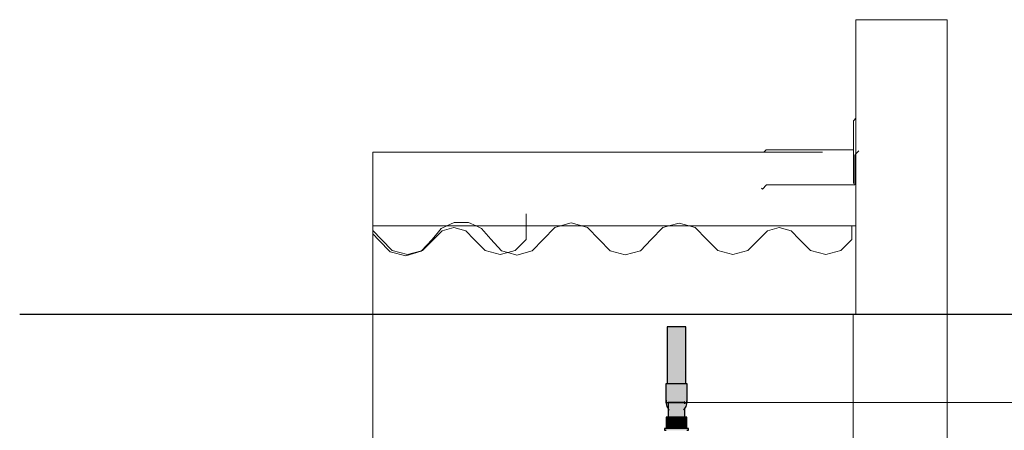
# Model space of a CAD drawing. Header units: millimetres. Extents: x -16331 to -10174, y -4135 to -3584.
# Tile 116 of 256: x -10354.18 to -10347.49, y -4008.98 to -4006.19. Entities that reach past the tile are written whole.
import ezdxf

# ---------------------------------------------------------------- set-up
doc = ezdxf.new("R2010")
doc.units = ezdxf.units.MM
for name, color, linetype in [('AF-Colunas', 4, 'Continuous'), ('AF-Condutos', 4, 'Continuous'), ('DI-Eixos', 7, 'Continuous')]:
    doc.layers.add(name, color=color, linetype=linetype)
for name, color, linetype, lineweight in [('AF-Indicação coluna', 5, 'Continuous', 13), ('DI-Elementos externos em vista', 9, 'Continuous', 5), ('IFC-IfcBuildingElementProxy-Contorno', 250, 'Continuous', 5), ('IFC-IfcRoof-Contorno', 250, 'Continuous', 5), ('IFC-IfcWall-Contorno', 250, 'Continuous', 5), ('IFC-IfcWallStandardCase-Contorno', 250, 'Continuous', 5)]:
    doc.layers.add(name, color=color, linetype=linetype, lineweight=lineweight)

msp = doc.modelspace()

# ---------------------------------------------------------------- hatches: boundary and pattern name
at = {"layer": 'AF-Colunas', "linetype": 'Continuous'}
for points in [[(-10349.7898, -4008.7898), (-10349.7898, -4008.7917), (-10349.7897, -4008.7889), (-10349.7898, -4008.7917), (-10349.7819, -4008.7917), (-10349.7806, -4008.7917), (-10349.7814, -4008.7478), (-10349.7819, -4008.75), (-10349.7896, -4008.7887), (-10349.7819, -4008.75), (-10349.7814, -4008.7478), (-10349.7819, -4008.6816), (-10349.7814, -4008.7478), (-10349.7806, -4008.7917), (-10349.7806, -4008.7435), (-10349.7806, -4008.6637), (-10349.7819, -4008.6637), (-10349.7898, -4008.6637)], [(-10349.7606, -4008.6637), (-10349.7806, -4008.6637), (-10349.7806, -4008.7917)], [(-10349.7806, -4008.7917), (-10349.7759, -4008.7917), (-10349.768, -4008.7917), (-10349.7606, -4008.7917), (-10349.7332, -4008.7917), (-10349.7033, -4008.7917), (-10349.6759, -4008.7917), (-10349.6559, -4008.6637), (-10349.6759, -4008.6637), (-10349.7033, -4008.6637), (-10349.7332, -4008.6637), (-10349.7606, -4008.6637), (-10349.768, -4008.7111), (-10349.7759, -4008.7619)], [(-10349.6466, -4008.6637), (-10349.6533, -4008.7563), (-10349.6546, -4008.7738), (-10349.6466, -4008.6637), (-10349.6546, -4008.6637), (-10349.6559, -4008.6637), (-10349.6606, -4008.6936), (-10349.6606, -4008.7111), (-10349.6606, -4008.6936), (-10349.6685, -4008.7444), (-10349.6759, -4008.7917), (-10349.6685, -4008.7917), (-10349.6606, -4008.7917), (-10349.6559, -4008.7917), (-10349.6546, -4008.7917), (-10349.6526, -4008.7599), (-10349.6546, -4008.7917), (-10349.6466, -4008.7917), (-10349.6466, -4008.7898)], [(-10349.6517, -4008.8156), (-10349.6606, -4008.8271), (-10349.6606, -4008.8308), (-10349.6606, -4008.8271), (-10349.6673, -4008.8358), (-10349.6673, -4008.8424), (-10349.6606, -4008.8323), (-10349.6517, -4008.8191), (-10349.6462, -4008.7917), (-10349.6517, -4008.7975), (-10349.6606, -4008.8002), (-10349.6606, -4008.8112), (-10349.6606, -4008.8002), (-10349.6673, -4008.8023), (-10349.6673, -4008.7917), (-10349.6673, -4008.7812), (-10349.6679, -4008.7917), (-10349.6673, -4008.7812), (-10349.6685, -4008.7824), (-10349.6685, -4008.7917), (-10349.6685, -4008.8025), (-10349.6685, -4008.8038), (-10349.6685, -4008.8025), (-10349.6685, -4008.7917), (-10349.6685, -4008.7824), (-10349.6775, -4008.7917), (-10349.6907, -4008.8056), (-10349.6907, -4008.7917), (-10349.6907, -4008.7779), (-10349.7039, -4008.7917), (-10349.6907, -4008.7779), (-10349.6907, -4008.7917), (-10349.6907, -4008.8056), (-10349.6775, -4008.7917), (-10349.6673, -4008.7812), (-10349.6546, -4008.7851), (-10349.6546, -4008.7766), (-10349.6546, -4008.773), (-10349.6673, -4008.7618), (-10349.6907, -4008.7526), (-10349.7182, -4008.7768), (-10349.7182, -4008.7917), (-10349.7182, -4008.8067), (-10349.7182, -4008.7917), (-10349.7326, -4008.7917), (-10349.7182, -4008.7768), (-10349.7182, -4008.7494), (-10349.7458, -4008.7526), (-10349.7692, -4008.7618), (-10349.7819, -4008.7851), (-10349.7793, -4008.7917), (-10349.7692, -4008.7812), (-10349.7458, -4008.7779), (-10349.7458, -4008.7917), (-10349.7458, -4008.8056), (-10349.7458, -4008.7917), (-10349.7458, -4008.7779), (-10349.7583, -4008.7917), (-10349.7458, -4008.7779), (-10349.759, -4008.7917), (-10349.7458, -4008.7779), (-10349.768, -4008.781), (-10349.768, -4008.7917), (-10349.768, -4008.8011), (-10349.768, -4008.8025), (-10349.768, -4008.8209), (-10349.768, -4008.8025), (-10349.768, -4008.8011), (-10349.768, -4008.7917), (-10349.768, -4008.781), (-10349.7686, -4008.7917), (-10349.768, -4008.781), (-10349.7692, -4008.7812), (-10349.7692, -4008.7917), (-10349.7692, -4008.8023), (-10349.7759, -4008.8002), (-10349.7759, -4008.8048), (-10349.7759, -4008.8002), (-10349.7692, -4008.8023), (-10349.7692, -4008.7917), (-10349.7692, -4008.7812), (-10349.7759, -4008.7882), (-10349.7729, -4008.7917), (-10349.7759, -4008.7917), (-10349.7793, -4008.7917), (-10349.7848, -4008.7975), (-10349.7848, -4008.8079), (-10349.7759, -4008.8157), (-10349.7692, -4008.8217), (-10349.768, -4008.8221), (-10349.7458, -4008.8308), (-10349.7182, -4008.8341), (-10349.6907, -4008.8308), (-10349.6685, -4008.8221), (-10349.6673, -4008.8217), (-10349.6606, -4008.8157), (-10349.6517, -4008.8079), (-10349.6606, -4008.8157), (-10349.6606, -4008.8237), (-10349.6606, -4008.8157), (-10349.6673, -4008.8217), (-10349.6685, -4008.8221), (-10349.6685, -4008.8231), (-10349.6685, -4008.8221), (-10349.6907, -4008.8308), (-10349.7182, -4008.8341), (-10349.7458, -4008.8308), (-10349.768, -4008.8221), (-10349.7692, -4008.8217), (-10349.7759, -4008.8157), (-10349.7759, -4008.819), (-10349.7759, -4008.8157), (-10349.7848, -4008.8079), (-10349.7848, -4008.8156), (-10349.7759, -4008.8271), (-10349.7692, -4008.8358), (-10349.768, -4008.8356), (-10349.7692, -4008.8358), (-10349.7759, -4008.8271), (-10349.7759, -4008.8286), (-10349.7759, -4008.8271), (-10349.7848, -4008.8156), (-10349.7848, -4008.8079), (-10349.7848, -4008.7975), (-10349.7902, -4008.7917), (-10349.7848, -4008.8191), (-10349.7759, -4008.8323), (-10349.7692, -4008.8424), (-10349.768, -4008.8365), (-10349.7458, -4008.8494), (-10349.7182, -4008.8541), (-10349.6907, -4008.8494), (-10349.6685, -4008.8365), (-10349.6685, -4008.837), (-10349.6685, -4008.8432), (-10349.6673, -4008.8358), (-10349.6606, -4008.8271)], [(-10349.7902, -4008.7917), (-10349.7898, -4008.7922), (-10349.7898, -4008.7913), (-10349.7898, -4008.7906), (-10349.7898, -4008.79), (-10349.7898, -4008.7898)], [(-10349.7895, -4008.7917), (-10349.7898, -4008.7922), (-10349.7848, -4008.7975), (-10349.7848, -4008.7917), (-10349.7848, -4008.786), (-10349.7848, -4008.7917), (-10349.7848, -4008.7975), (-10349.7834, -4008.7917), (-10349.7848, -4008.7975), (-10349.7819, -4008.7945), (-10349.7793, -4008.7917), (-10349.7819, -4008.7917), (-10349.7819, -4008.7851), (-10349.7819, -4008.7816), (-10349.7819, -4008.773), (-10349.7848, -4008.7756), (-10349.7898, -4008.7913)], [(-10349.7898, -4008.7922), (-10349.7895, -4008.7917), (-10349.7898, -4008.7917)], [(-10349.7759, -4008.8323), (-10349.7759, -4008.8917), (-10349.7734, -4008.8917), (-10349.768, -4008.8917), (-10349.7613, -4008.8917), (-10349.7418, -4008.8917), (-10349.7182, -4008.8917), (-10349.6946, -4008.8917), (-10349.6946, -4008.7917), (-10349.7182, -4008.7917), (-10349.7418, -4008.7917), (-10349.7613, -4008.7917), (-10349.768, -4008.8467), (-10349.7677, -4008.8445), (-10349.768, -4008.8441), (-10349.7706, -4008.8402), (-10349.7734, -4008.8361), (-10349.7745, -4008.8345), (-10349.7734, -4008.8361), (-10349.7706, -4008.8402), (-10349.768, -4008.8441), (-10349.7677, -4008.8445), (-10349.7613, -4008.7917), (-10349.768, -4008.7917), (-10349.7734, -4008.7917), (-10349.7759, -4008.7917)], [(-10349.6606, -4008.8323), (-10349.6616, -4008.8339), (-10349.6631, -4008.7917), (-10349.6685, -4008.7917), (-10349.6751, -4008.7917), (-10349.6877, -4008.8559), (-10349.6751, -4008.8476), (-10349.6721, -4008.8455), (-10349.6751, -4008.8476), (-10349.6877, -4008.8559), (-10349.6751, -4008.7917), (-10349.6946, -4008.7917), (-10349.6946, -4008.8605), (-10349.6946, -4008.8917), (-10349.6751, -4008.8917), (-10349.6693, -4008.8437), (-10349.6696, -4008.8458), (-10349.6685, -4008.8441), (-10349.6685, -4008.8432), (-10349.6685, -4008.8368), (-10349.6685, -4008.8432), (-10349.6685, -4008.8441), (-10349.6673, -4008.8424), (-10349.6685, -4008.8441), (-10349.6696, -4008.8458), (-10349.6751, -4008.8917), (-10349.6685, -4008.8917), (-10349.6631, -4008.8917), (-10349.6658, -4008.8413), (-10349.6657, -4008.84), (-10349.6658, -4008.8413), (-10349.6656, -4008.8413), (-10349.6658, -4008.8413), (-10349.6631, -4008.8917), (-10349.6631, -4008.8396), (-10349.6631, -4008.8361), (-10349.6631, -4008.8917), (-10349.6606, -4008.8917)], [(-10349.6462, -4008.7917), (-10349.6466, -4008.79), (-10349.6466, -4008.7906), (-10349.6517, -4008.7756), (-10349.6546, -4008.7851), (-10349.6546, -4008.789), (-10349.6546, -4008.7906), (-10349.6546, -4008.7917), (-10349.6553, -4008.7917), (-10349.6572, -4008.7917), (-10349.6606, -4008.7917), (-10349.6606, -4008.7833), (-10349.6673, -4008.7812), (-10349.6673, -4008.7917), (-10349.6636, -4008.7917), (-10349.6673, -4008.7917), (-10349.6673, -4008.8023), (-10349.6606, -4008.7953), (-10349.6673, -4008.8023), (-10349.6606, -4008.8002), (-10349.6546, -4008.7984), (-10349.6546, -4008.7929), (-10349.6546, -4008.7984), (-10349.6517, -4008.7975), (-10349.6517, -4008.7917), (-10349.6517, -4008.786), (-10349.6517, -4008.7917), (-10349.6517, -4008.7975), (-10349.6466, -4008.7922), (-10349.6466, -4008.7917), (-10349.647, -4008.7917), (-10349.6466, -4008.7913), (-10349.6466, -4008.7922)], [(-10349.6462, -4008.7917), (-10349.6466, -4008.7898), (-10349.6466, -4008.79)], [(-10349.7879, -4008.9677), (-10349.7871, -4008.9677), (-10349.7848, -4008.9677), (-10349.7813, -4008.9677), (-10349.7703, -4008.9677), (-10349.7703, -4008.8917), (-10349.7848, -4008.8917), (-10349.7879, -4008.8917)], [(-10349.7703, -4008.9677), (-10349.7697, -4008.9677), (-10349.768, -4008.9677), (-10349.7646, -4008.9677), (-10349.7467, -4008.8917), (-10349.768, -4008.8917), (-10349.7703, -4008.8917)], [(-10349.7467, -4008.8917), (-10349.7646, -4008.9677), (-10349.7629, -4008.9677)], [(-10349.7467, -4008.8917), (-10349.7629, -4008.9677), (-10349.7467, -4008.9677), (-10349.7399, -4008.9677), (-10349.7182, -4008.9677), (-10349.7153, -4008.9677), (-10349.7182, -4008.8917)], [(-10349.6847, -4008.9677), (-10349.6685, -4008.8917), (-10349.6898, -4008.8917), (-10349.7182, -4008.8917), (-10349.7153, -4008.9677), (-10349.7114, -4008.9677), (-10349.6898, -4008.9677)], [(-10349.668, -4008.9677), (-10349.6662, -4008.8917), (-10349.6685, -4008.8917), (-10349.6847, -4008.9677), (-10349.6841, -4008.9677), (-10349.6685, -4008.9677), (-10349.6683, -4008.9677), (-10349.6685, -4008.9015), (-10349.6683, -4008.9677)], [(-10349.6627, -4008.9677), (-10349.6517, -4008.8917), (-10349.6662, -4008.8917), (-10349.668, -4008.9677), (-10349.6662, -4008.9677), (-10349.6647, -4008.9677)], [(-10349.6486, -4008.8917), (-10349.6517, -4008.8917), (-10349.6627, -4008.9677), (-10349.6517, -4008.9677), (-10349.6514, -4008.9677), (-10349.6509, -4008.9677), (-10349.6486, -4008.9677)], [(-10349.6403, -4008.9797), (-10349.6367, -4008.9797), (-10349.6367, -4008.9677), (-10349.6403, -4008.9677), (-10349.6486, -4008.9677), (-10349.6486, -4008.9736), (-10349.6486, -4008.9677), (-10349.6573, -4008.9677), (-10349.6685, -4008.9677), (-10349.6685, -4008.9726), (-10349.6685, -4008.9677), (-10349.6849, -4008.9677), (-10349.7182, -4008.9677), (-10349.7516, -4008.9677), (-10349.768, -4008.9677), (-10349.768, -4008.9749), (-10349.768, -4008.9677), (-10349.7792, -4008.9677), (-10349.7879, -4008.9677), (-10349.7879, -4008.9739), (-10349.7879, -4008.9677), (-10349.7962, -4008.9677), (-10349.7998, -4008.9677), (-10349.7998, -4008.9797), (-10349.7962, -4008.9797), (-10349.7879, -4008.9797), (-10349.7792, -4008.9797), (-10349.768, -4008.9797), (-10349.7516, -4008.9797), (-10349.7182, -4008.9797), (-10349.6849, -4008.9797), (-10349.6685, -4008.9797), (-10349.6573, -4008.9797), (-10349.6486, -4008.9797)]]:
    msp.add_hatch(color=140, dxfattribs=at).paths.add_polyline_path(points)
at = {"layer": 'AF-Condutos', "linetype": 'Continuous'}
for points in [[(-10349.7819, -4008.6637), (-10349.7812, -4008.6637), (-10349.7791, -4008.6637), (-10349.7758, -4008.6637), (-10349.7658, -4008.2777), (-10349.7791, -4008.2777), (-10349.7819, -4008.2777)], [(-10349.768, -4008.3613), (-10349.768, -4008.7917), (-10349.7658, -4008.2777)], [(-10349.7658, -4008.2777), (-10349.7674, -4008.6637), (-10349.7658, -4008.6637), (-10349.7604, -4008.6637), (-10349.7443, -4008.6637), (-10349.7378, -4008.6637), (-10349.7182, -4008.6637), (-10349.7182, -4008.2777), (-10349.7443, -4008.2777)], [(-10349.6868, -4008.6637), (-10349.6707, -4008.2777), (-10349.6922, -4008.2777), (-10349.7182, -4008.2777), (-10349.7182, -4008.6637), (-10349.7118, -4008.6637), (-10349.6922, -4008.6637)], [(-10349.6674, -4008.6637), (-10349.6574, -4008.2777), (-10349.6707, -4008.2777), (-10349.6868, -4008.6637), (-10349.6707, -4008.6637)], [(-10349.6574, -4008.2777), (-10349.6606, -4008.4009), (-10349.6685, -4008.7917), (-10349.6606, -4008.4248), (-10349.6606, -4008.7917)], [(-10349.6546, -4008.2777), (-10349.6574, -4008.2777), (-10349.6598, -4008.6637), (-10349.6574, -4008.6637), (-10349.6567, -4008.6637), (-10349.6546, -4008.6637)], [(-10349.768, -4008.3613), (-10349.7758, -4008.6637), (-10349.7736, -4008.6637), (-10349.768, -4008.6637)], [(-10349.6606, -4008.4009), (-10349.6674, -4008.6637), (-10349.6659, -4008.6637)], [(-10349.6606, -4008.4248), (-10349.6657, -4008.6637), (-10349.6606, -4008.6637)], [(-10349.7661, -4008.9677), (-10349.7659, -4008.8917), (-10349.768, -4008.8917)], [(-10349.7658, -4008.9677), (-10349.7658, -4008.8917), (-10349.7659, -4008.8917)], [(-10349.7567, -4008.9677), (-10349.7561, -4008.8917), (-10349.7658, -4008.8917)], [(-10349.672, -4008.9677), (-10349.6714, -4008.8917), (-10349.6811, -4008.8917)], [(-10349.671, -4008.9677), (-10349.6711, -4008.8917), (-10349.6714, -4008.8917)], [(-10349.6707, -4008.9677), (-10349.6707, -4008.8917), (-10349.6711, -4008.8917)], [(-10349.6688, -4008.9677), (-10349.6687, -4008.8917), (-10349.6707, -4008.8917)], [(-10349.6686, -4008.9677), (-10349.6686, -4008.8917), (-10349.6687, -4008.8917)], [(-10349.6685, -4008.9677), (-10349.6685, -4008.8917), (-10349.6686, -4008.8917)]]:
    msp.add_hatch(color=151, dxfattribs=at).paths.add_polyline_path(points)

# ---------------------------------------------------------------- linework, layer by layer
at = {"layer": 'AF-Colunas'}
for p, q in [((-10349.7819, -4008.6637), (-10349.7898, -4008.6637)), ((-10349.7898, -4008.6637), (-10349.7898, -4008.7898)), ((-10349.7806, -4008.6637), (-10349.7819, -4008.6637)), ((-10349.7606, -4008.6637), (-10349.7806, -4008.6637)), ((-10349.7332, -4008.6637), (-10349.7606, -4008.6637)), ((-10349.7033, -4008.6637), (-10349.7332, -4008.6637)), ((-10349.6759, -4008.6637), (-10349.7033, -4008.6637)), ((-10349.6559, -4008.6637), (-10349.6759, -4008.6637)), ((-10349.6546, -4008.6637), (-10349.6559, -4008.6637)), ((-10349.6466, -4008.6637), (-10349.6546, -4008.6637)), ((-10349.6466, -4008.7898), (-10349.6466, -4008.6637)), ((-10349.7898, -4008.7898), (-10349.7902, -4008.7917)), ((-10349.7902, -4008.7917), (-10349.7848, -4008.8191)), ((-10349.7898, -4008.7898), (-10349.7898, -4008.7917)), ((-10349.7898, -4008.7917), (-10349.7819, -4008.7917)), ((-10349.7819, -4008.7917), (-10349.7806, -4008.7917)), ((-10349.7806, -4008.7917), (-10349.7759, -4008.7917)), ((-10349.7759, -4008.7917), (-10349.768, -4008.7917)), ((-10349.7734, -4008.7917), (-10349.7759, -4008.7917)), ((-10349.7759, -4008.7917), (-10349.7759, -4008.8323)), ((-10349.768, -4008.7917), (-10349.7734, -4008.7917)), ((-10349.768, -4008.7917), (-10349.7606, -4008.7917)), ((-10349.7613, -4008.7917), (-10349.768, -4008.7917)), ((-10349.7418, -4008.7917), (-10349.7613, -4008.7917)), ((-10349.7606, -4008.7917), (-10349.7332, -4008.7917)), ((-10349.7182, -4008.7917), (-10349.7418, -4008.7917)), ((-10349.7332, -4008.7917), (-10349.7033, -4008.7917)), ((-10349.6946, -4008.7917), (-10349.7182, -4008.7917)), ((-10349.7033, -4008.7917), (-10349.6759, -4008.7917)), ((-10349.6751, -4008.7917), (-10349.6946, -4008.7917)), ((-10349.6759, -4008.7917), (-10349.6685, -4008.7917)), ((-10349.6685, -4008.7917), (-10349.6751, -4008.7917)), ((-10349.6685, -4008.7917), (-10349.6606, -4008.7917)), ((-10349.6631, -4008.7917), (-10349.6685, -4008.7917)), ((-10349.6606, -4008.7917), (-10349.6559, -4008.7917)), ((-10349.6559, -4008.7917), (-10349.6546, -4008.7917)), ((-10349.6546, -4008.7917), (-10349.6466, -4008.7917)), ((-10349.6517, -4008.8191), (-10349.6462, -4008.7917)), ((-10349.6466, -4008.7917), (-10349.6466, -4008.7898)), ((-10349.6462, -4008.7917), (-10349.6466, -4008.7898)), ((-10349.7848, -4008.8191), (-10349.7759, -4008.8323)), ((-10349.7759, -4008.8323), (-10349.7692, -4008.8424)), ((-10349.7759, -4008.8323), (-10349.7759, -4008.8917)), ((-10349.6673, -4008.8424), (-10349.6606, -4008.8323)), ((-10349.6606, -4008.8323), (-10349.6517, -4008.8191)), ((-10349.6606, -4008.8917), (-10349.6606, -4008.8323)), ((-10349.7848, -4008.8917), (-10349.7879, -4008.8917)), ((-10349.7879, -4008.8917), (-10349.7879, -4008.9677)), ((-10349.7703, -4008.8917), (-10349.7848, -4008.8917)), ((-10349.7759, -4008.8917), (-10349.7734, -4008.8917)), ((-10349.7734, -4008.8917), (-10349.768, -4008.8917)), ((-10349.768, -4008.8917), (-10349.7703, -4008.8917)), ((-10349.7467, -4008.8917), (-10349.768, -4008.8917)), ((-10349.768, -4008.8917), (-10349.7613, -4008.8917)), ((-10349.7613, -4008.8917), (-10349.7418, -4008.8917)), ((-10349.7182, -4008.8917), (-10349.7467, -4008.8917)), ((-10349.7418, -4008.8917), (-10349.7182, -4008.8917)), ((-10349.6898, -4008.8917), (-10349.7182, -4008.8917)), ((-10349.7182, -4008.8917), (-10349.6946, -4008.8917)), ((-10349.6946, -4008.8917), (-10349.6751, -4008.8917)), ((-10349.6685, -4008.8917), (-10349.6898, -4008.8917)), ((-10349.6751, -4008.8917), (-10349.6685, -4008.8917)), ((-10349.6662, -4008.8917), (-10349.6685, -4008.8917)), ((-10349.6685, -4008.8917), (-10349.6631, -4008.8917)), ((-10349.6517, -4008.8917), (-10349.6662, -4008.8917)), ((-10349.6631, -4008.8917), (-10349.6606, -4008.8917)), ((-10349.6486, -4008.8917), (-10349.6517, -4008.8917)), ((-10349.6486, -4008.9677), (-10349.6486, -4008.8917)), ((-10349.7962, -4008.9677), (-10349.7998, -4008.9677)), ((-10349.7998, -4008.9677), (-10349.7998, -4008.9797)), ((-10349.7998, -4008.9797), (-10349.7962, -4008.9797)), ((-10349.7879, -4008.9677), (-10349.7962, -4008.9677)), ((-10349.7962, -4008.9797), (-10349.7879, -4008.9797)), ((-10349.7792, -4008.9677), (-10349.7879, -4008.9677)), ((-10349.768, -4008.9677), (-10349.7792, -4008.9677)), ((-10349.7516, -4008.9677), (-10349.768, -4008.9677)), ((-10349.7182, -4008.9677), (-10349.7516, -4008.9677)), ((-10349.6849, -4008.9677), (-10349.7182, -4008.9677)), ((-10349.6685, -4008.9677), (-10349.6849, -4008.9677)), ((-10349.6573, -4008.9677), (-10349.6685, -4008.9677)), ((-10349.6486, -4008.9677), (-10349.6573, -4008.9677)), ((-10349.6403, -4008.9677), (-10349.6486, -4008.9677)), ((-10349.6486, -4008.9797), (-10349.6403, -4008.9797)), ((-10349.6367, -4008.9677), (-10349.6403, -4008.9677)), ((-10349.6403, -4008.9797), (-10349.6367, -4008.9797)), ((-10349.6367, -4008.9797), (-10349.6367, -4008.9677))]:
    msp.add_line(p, q, dxfattribs=at)
at = {"layer": 'AF-Condutos'}
for p, q in [((-10349.7791, -4008.2777), (-10349.7819, -4008.2777)), ((-10349.7819, -4008.2777), (-10349.7819, -4008.6637)), ((-10349.7658, -4008.2777), (-10349.7791, -4008.2777)), ((-10349.7443, -4008.2777), (-10349.7658, -4008.2777)), ((-10349.7182, -4008.2777), (-10349.7443, -4008.2777)), ((-10349.6922, -4008.2777), (-10349.7182, -4008.2777)), ((-10349.6707, -4008.2777), (-10349.6922, -4008.2777)), ((-10349.6574, -4008.2777), (-10349.6707, -4008.2777)), ((-10349.6546, -4008.2777), (-10349.6574, -4008.2777)), ((-10349.6546, -4008.6637), (-10349.6546, -4008.2777)), ((-10349.6685, -4008.9677), (-10349.6685, -4008.8917))]:
    msp.add_line(p, q, dxfattribs=at)
at = {"layer": 'AF-Indicação coluna'}
msp.add_line((-10346.5062, -4008.7915), (-10349.6782, -4008.7915), dxfattribs=at)
at = {"layer": 'DI-Eixos'}
msp.add_line((-10354.1826, -4008.1915), (-10343.1405, -4008.1915), dxfattribs=at)
at = {"layer": 'DI-Elementos externos em vista'}
for p, q in [((-10348.1882, -4006.1917), (-10348.4982, -4006.1917)), ((-10348.4982, -4006.1917), (-10348.4982, -4006.8609)), ((-10347.8782, -4006.1917), (-10348.1882, -4006.1917)), ((-10347.8782, -4008.1917), (-10347.8782, -4006.1917)), ((-10348.4982, -4006.8609), (-10348.5129, -4006.8757)), ((-10348.4982, -4006.8609), (-10348.4982, -4007.0907)), ((-10348.5129, -4006.8757), (-10348.5142, -4006.8771)), ((-10348.5142, -4006.8771), (-10348.5142, -4007.0746)), ((-10349.1096, -4007.0746), (-10349.1256, -4007.0907)), ((-10349.0832, -4007.0746), (-10349.1096, -4007.0746)), ((-10349.0143, -4007.0746), (-10349.0832, -4007.0746)), ((-10348.7889, -4007.0746), (-10349.0143, -4007.0746)), ((-10348.7094, -4007.0746), (-10348.7889, -4007.0746)), ((-10348.5142, -4007.0746), (-10348.7094, -4007.0746)), ((-10348.5142, -4007.0746), (-10348.5142, -4007.0907)), ((-10348.5142, -4007.0907), (-10348.5142, -4007.0746)), ((-10351.5158, -4007.0907), (-10351.7826, -4007.0907)), ((-10351.7826, -4007.0907), (-10351.7826, -4007.1428)), ((-10351.2528, -4007.0907), (-10351.5158, -4007.0907)), ((-10351.2108, -4007.0907), (-10351.2528, -4007.0907)), ((-10350.9128, -4007.0907), (-10351.2108, -4007.0907)), ((-10350.8869, -4007.0907), (-10350.9128, -4007.0907)), ((-10350.693, -4007.0907), (-10350.8869, -4007.0907)), ((-10350.6281, -4007.0907), (-10350.693, -4007.0907)), ((-10350.508, -4007.0907), (-10350.6281, -4007.0907)), ((-10350.114, -4007.0907), (-10350.508, -4007.0907)), ((-10349.9362, -4007.0907), (-10350.114, -4007.0907)), ((-10349.7729, -4007.0907), (-10349.9362, -4007.0907)), ((-10349.1256, -4007.0907), (-10349.7729, -4007.0907)), ((-10348.7256, -4007.0907), (-10349.1256, -4007.0907)), ((-10348.5142, -4007.0907), (-10348.5142, -4007.1074)), ((-10348.5142, -4007.1966), (-10348.5142, -4007.0907)), ((-10348.5142, -4007.1074), (-10348.5142, -4007.3049)), ((-10348.5062, -4007.1107), (-10348.4982, -4007.1027)), ((-10348.5062, -4007.313), (-10348.5062, -4007.1107)), ((-10348.4982, -4007.1027), (-10348.478, -4007.0821)), ((-10348.4982, -4007.0907), (-10348.4982, -4007.1027)), ((-10348.4982, -4007.1794), (-10348.4982, -4007.0955)), ((-10348.4982, -4007.1027), (-10348.4982, -4007.5089)), ((-10351.7826, -4007.1428), (-10351.7826, -4007.1502)), ((-10351.7826, -4007.1502), (-10351.7826, -4007.1523)), ((-10351.7826, -4007.1523), (-10351.7826, -4007.5089)), ((-10348.5142, -4007.2546), (-10348.5142, -4007.1966)), ((-10348.4982, -4007.2658), (-10348.4982, -4007.1794)), ((-10348.5142, -4007.2705), (-10348.5142, -4007.2546)), ((-10348.5142, -4007.2779), (-10348.5142, -4007.2705)), ((-10348.4982, -4007.2709), (-10348.4982, -4007.2658)), ((-10348.4982, -4007.3785), (-10348.4982, -4007.2709)), ((-10349.1402, -4007.3359), (-10349.1345, -4007.3416)), ((-10349.1345, -4007.3416), (-10349.1062, -4007.313)), ((-10349.1062, -4007.313), (-10348.7854, -4007.313)), ((-10348.7854, -4007.313), (-10348.7835, -4007.313)), ((-10348.7835, -4007.313), (-10348.7491, -4007.313)), ((-10348.7491, -4007.313), (-10348.659, -4007.313)), ((-10348.659, -4007.313), (-10348.622, -4007.313)), ((-10348.622, -4007.313), (-10348.5271, -4007.313)), ((-10348.5271, -4007.313), (-10348.5062, -4007.313)), ((-10348.5142, -4007.3049), (-10348.5142, -4007.2779)), ((-10348.4982, -4007.5311), (-10348.4982, -4007.3785)), ((-10351.7826, -4007.5089), (-10351.7826, -4007.5311)), ((-10351.7826, -4007.5089), (-10351.7826, -4007.5918)), ((-10351.7826, -4007.5311), (-10351.7826, -4007.5491)), ((-10350.7391, -4007.5918), (-10350.7391, -4007.5089)), ((-10348.4982, -4007.5089), (-10348.4982, -4007.5918)), ((-10348.4982, -4007.6032), (-10348.4982, -4007.5089)), ((-10348.4982, -4007.5918), (-10348.4982, -4007.5311)), ((-10351.7826, -4007.5491), (-10351.7826, -4007.5807)), ((-10351.7826, -4007.5807), (-10351.7826, -4007.5918)), ((-10351.7826, -4007.5918), (-10351.7559, -4007.5918)), ((-10351.7826, -4007.5918), (-10351.7826, -4007.5948)), ((-10351.7826, -4007.5948), (-10351.7826, -4007.6005)), ((-10351.7826, -4007.6005), (-10351.7826, -4007.6239)), ((-10351.7559, -4007.5918), (-10351.3604, -4007.5918)), ((-10351.3604, -4007.5918), (-10351.0922, -4007.5918)), ((-10351.3355, -4007.6311), (-10351.3177, -4007.6098)), ((-10351.3177, -4007.6098), (-10351.2789, -4007.5918)), ((-10351.312, -4007.6247), (-10351.2316, -4007.6029)), ((-10351.2789, -4007.5918), (-10351.2294, -4007.5687)), ((-10351.2316, -4007.6029), (-10351.1511, -4007.6247)), ((-10351.2294, -4007.5687), (-10351.1319, -4007.5684)), ((-10351.1319, -4007.5684), (-10351.081, -4007.5918)), ((-10351.0922, -4007.5918), (-10351.0199, -4007.5918)), ((-10351.081, -4007.5918), (-10351.0434, -4007.609)), ((-10351.0434, -4007.609), (-10350.9807, -4007.6829)), ((-10351.0199, -4007.5918), (-10350.9823, -4007.5918)), ((-10350.9823, -4007.5918), (-10350.7297, -4007.5918)), ((-10350.7391, -4007.684), (-10350.7391, -4007.5918)), ((-10350.7297, -4007.5918), (-10350.7215, -4007.5918)), ((-10350.7215, -4007.5918), (-10350.6618, -4007.5918)), ((-10350.6618, -4007.5918), (-10350.6281, -4007.5918)), ((-10350.6281, -4007.5918), (-10350.3957, -4007.5918)), ((-10350.6244, -4007.684), (-10350.545, -4007.602)), ((-10350.545, -4007.602), (-10350.5075, -4007.5918)), ((-10350.5075, -4007.5918), (-10350.4343, -4007.5718)), ((-10350.4343, -4007.5718), (-10350.3608, -4007.5918)), ((-10350.3957, -4007.5918), (-10350.2951, -4007.5918)), ((-10350.3608, -4007.5918), (-10350.3236, -4007.6019)), ((-10350.3236, -4007.6019), (-10350.2441, -4007.6838)), ((-10350.2951, -4007.5918), (-10350.2493, -4007.5918)), ((-10350.2493, -4007.5918), (-10349.9186, -4007.5918)), ((-10349.9186, -4007.5918), (-10349.8943, -4007.5918)), ((-10349.8943, -4007.5918), (-10349.8862, -4007.5918)), ((-10349.8894, -4007.684), (-10349.8107, -4007.603)), ((-10349.8862, -4007.5918), (-10349.8858, -4007.5918)), ((-10349.8858, -4007.5918), (-10349.6084, -4007.5918)), ((-10349.8107, -4007.603), (-10349.7695, -4007.5918)), ((-10349.7695, -4007.5918), (-10349.7011, -4007.5731)), ((-10349.7011, -4007.5731), (-10349.6317, -4007.5918)), ((-10349.6317, -4007.5918), (-10349.5915, -4007.6026)), ((-10349.6084, -4007.5918), (-10349.5217, -4007.5918)), ((-10349.5915, -4007.6026), (-10349.5124, -4007.6833)), ((-10349.5217, -4007.5918), (-10349.1854, -4007.5918)), ((-10349.1854, -4007.5918), (-10349.1483, -4007.5918)), ((-10349.1483, -4007.5918), (-10349.1263, -4007.5918)), ((-10349.1263, -4007.5918), (-10348.8802, -4007.5918)), ((-10349.1, -4007.6247), (-10349.0196, -4007.6029)), ((-10349.0196, -4007.6029), (-10348.9391, -4007.6247)), ((-10348.8802, -4007.5918), (-10348.5177, -4007.5918)), ((-10348.5271, -4007.684), (-10348.5271, -4007.5918)), ((-10348.5177, -4007.5918), (-10348.5095, -4007.5918)), ((-10348.5095, -4007.5918), (-10348.4982, -4007.5918)), ((-10348.4982, -4007.5918), (-10348.4982, -4008.1917)), ((-10348.4982, -4007.7679), (-10348.4982, -4007.6032)), ((-10351.7826, -4007.619), (-10351.7826, -4007.6239)), ((-10351.7826, -4007.6239), (-10351.7826, -4007.635)), ((-10351.7826, -4007.6239), (-10351.7244, -4007.6833)), ((-10351.7826, -4007.6248), (-10351.7826, -4007.7117)), ((-10351.7826, -4007.635), (-10351.7826, -4007.646)), ((-10351.7826, -4007.646), (-10351.7408, -4007.6895)), ((-10351.38, -4007.684), (-10351.3355, -4007.6311)), ((-10351.37, -4007.684), (-10351.312, -4007.6247)), ((-10351.1511, -4007.6247), (-10351.0931, -4007.684)), ((-10349.158, -4007.684), (-10349.1, -4007.6247)), ((-10348.9391, -4007.6247), (-10348.8811, -4007.684)), ((-10351.7826, -4007.7117), (-10351.7826, -4007.7231)), ((-10351.7826, -4007.7231), (-10351.7826, -4007.7369)), ((-10351.7826, -4007.7369), (-10351.7826, -4007.8501)), ((-10351.7408, -4007.6895), (-10351.6647, -4007.7676)), ((-10351.7244, -4007.6833), (-10351.6503, -4007.7591)), ((-10351.4506, -4007.7612), (-10351.38, -4007.684)), ((-10351.4445, -4007.7595), (-10351.37, -4007.684)), ((-10351.0931, -4007.684), (-10351.0186, -4007.7587)), ((-10350.9807, -4007.6829), (-10350.9069, -4007.7609)), ((-10350.8137, -4007.7587), (-10350.7391, -4007.684)), ((-10350.6987, -4007.7616), (-10350.6244, -4007.684)), ((-10350.2441, -4007.6838), (-10350.17, -4007.7603)), ((-10349.9636, -4007.7604), (-10349.8894, -4007.684)), ((-10349.5124, -4007.6833), (-10349.4383, -4007.7591)), ((-10349.2325, -4007.7595), (-10349.158, -4007.684)), ((-10348.8811, -4007.684), (-10348.8066, -4007.7587)), ((-10348.6017, -4007.7587), (-10348.5271, -4007.684)), ((-10351.6647, -4007.7676), (-10351.5587, -4007.7953)), ((-10351.6503, -4007.7591), (-10351.5474, -4007.7871)), ((-10351.5587, -4007.7953), (-10351.4536, -4007.7644)), ((-10351.5474, -4007.7871), (-10351.4506, -4007.7612)), ((-10351.4536, -4007.7644), (-10351.4506, -4007.7612)), ((-10351.4506, -4007.7612), (-10351.4445, -4007.7595)), ((-10351.0186, -4007.7587), (-10350.9161, -4007.786)), ((-10350.9161, -4007.786), (-10350.8654, -4007.7725)), ((-10350.9069, -4007.7609), (-10350.8654, -4007.7725)), ((-10350.8654, -4007.7725), (-10350.8137, -4007.7587)), ((-10350.8654, -4007.7725), (-10350.8029, -4007.7899)), ((-10350.8029, -4007.7899), (-10350.6987, -4007.7616)), ((-10350.17, -4007.7603), (-10350.0668, -4007.7884)), ((-10350.0668, -4007.7884), (-10349.9636, -4007.7604)), ((-10349.4383, -4007.7591), (-10349.3355, -4007.7871)), ((-10349.3355, -4007.7871), (-10349.2325, -4007.7595)), ((-10348.8066, -4007.7587), (-10348.7041, -4007.786)), ((-10348.7041, -4007.786), (-10348.6017, -4007.7587)), ((-10348.4982, -4007.9566), (-10348.4982, -4007.7679)), ((-10351.7826, -4007.8501), (-10351.7826, -4007.861)), ((-10351.7826, -4007.861), (-10351.7826, -4008.1237)), ((-10348.4982, -4007.9885), (-10348.4982, -4007.9566)), ((-10348.4982, -4008.1917), (-10348.4982, -4007.9885)), ((-10351.7826, -4008.1237), (-10351.7826, -4008.1917)), ((-10351.7826, -4008.1917), (-10351.7826, -4009.5803)), ((-10348.5182, -4008.1917), (-10351.7826, -4008.1917)), ((-10351.7826, -4008.1917), (-10351.2519, -4008.1917)), ((-10351.2519, -4008.1917), (-10350.0623, -4008.1917)), ((-10350.0623, -4008.1917), (-10350.0396, -4008.1917)), ((-10350.0396, -4008.1917), (-10348.4982, -4008.1917)), ((-10348.5182, -4012.8717), (-10348.5182, -4008.1917)), ((-10348.4982, -4008.1917), (-10348.5182, -4008.1917)), ((-10348.5182, -4008.1917), (-10348.5182, -4012.8717)), ((-10348.4982, -4008.1917), (-10347.8782, -4008.1917)), ((-10347.8782, -4008.1917), (-10348.4982, -4008.1917)), ((-10347.8782, -4012.8717), (-10347.8782, -4008.1917))]:
    msp.add_line(p, q, dxfattribs=at)
at = {"layer": 'IFC-IfcBuildingElementProxy-Contorno', "lineweight": 5}
for p, q in [((-10348.4982, -4006.8609), (-10348.5129, -4006.8757)), ((-10348.5129, -4006.8757), (-10348.5142, -4006.8771)), ((-10348.5142, -4006.8771), (-10348.5142, -4007.0746)), ((-10349.1096, -4007.0746), (-10349.1256, -4007.0907)), ((-10349.0832, -4007.0746), (-10349.1096, -4007.0746)), ((-10349.0143, -4007.0746), (-10349.0832, -4007.0746)), ((-10348.7889, -4007.0746), (-10349.0143, -4007.0746)), ((-10348.7094, -4007.0746), (-10348.7889, -4007.0746)), ((-10348.5142, -4007.0746), (-10348.7094, -4007.0746)), ((-10348.5142, -4007.0746), (-10348.5142, -4007.0907)), ((-10348.5142, -4007.0907), (-10348.5142, -4007.0746)), ((-10348.5142, -4007.0907), (-10348.5142, -4007.1074)), ((-10348.5142, -4007.1966), (-10348.5142, -4007.0907)), ((-10348.5142, -4007.1074), (-10348.5142, -4007.3049)), ((-10348.5062, -4007.1107), (-10348.4982, -4007.1027)), ((-10348.5062, -4007.313), (-10348.5062, -4007.1107)), ((-10348.4982, -4007.1027), (-10348.478, -4007.0821)), ((-10348.5142, -4007.2546), (-10348.5142, -4007.1966)), ((-10348.5142, -4007.2705), (-10348.5142, -4007.2546)), ((-10348.5142, -4007.2779), (-10348.5142, -4007.2705)), ((-10349.1402, -4007.3359), (-10349.1345, -4007.3416)), ((-10349.1345, -4007.3416), (-10349.1062, -4007.313)), ((-10349.1062, -4007.313), (-10348.7854, -4007.313)), ((-10348.7854, -4007.313), (-10348.7835, -4007.313)), ((-10348.7835, -4007.313), (-10348.7491, -4007.313)), ((-10348.7491, -4007.313), (-10348.659, -4007.313)), ((-10348.659, -4007.313), (-10348.622, -4007.313)), ((-10348.622, -4007.313), (-10348.5271, -4007.313)), ((-10348.5271, -4007.313), (-10348.5062, -4007.313)), ((-10348.5142, -4007.3049), (-10348.5142, -4007.2779))]:
    msp.add_line(p, q, dxfattribs=at)
at = {"layer": 'IFC-IfcRoof-Contorno', "lineweight": 5}
for p, q in [((-10351.5158, -4007.0907), (-10351.7826, -4007.0907)), ((-10351.7826, -4007.0907), (-10351.7826, -4007.1428)), ((-10351.2528, -4007.0907), (-10351.5158, -4007.0907)), ((-10351.2108, -4007.0907), (-10351.2528, -4007.0907)), ((-10350.9128, -4007.0907), (-10351.2108, -4007.0907)), ((-10350.8869, -4007.0907), (-10350.9128, -4007.0907)), ((-10350.693, -4007.0907), (-10350.8869, -4007.0907)), ((-10350.6281, -4007.0907), (-10350.693, -4007.0907)), ((-10350.508, -4007.0907), (-10350.6281, -4007.0907)), ((-10350.114, -4007.0907), (-10350.508, -4007.0907)), ((-10349.9362, -4007.0907), (-10350.114, -4007.0907)), ((-10349.7729, -4007.0907), (-10349.9362, -4007.0907)), ((-10349.1256, -4007.0907), (-10349.7729, -4007.0907)), ((-10348.7256, -4007.0907), (-10349.1256, -4007.0907)), ((-10348.4982, -4007.1794), (-10348.4982, -4007.0955)), ((-10351.7826, -4007.1428), (-10351.7826, -4007.1502)), ((-10351.7826, -4007.1502), (-10351.7826, -4007.1523)), ((-10351.7826, -4007.1523), (-10351.7826, -4007.5089)), ((-10348.4982, -4007.2658), (-10348.4982, -4007.1794)), ((-10348.4982, -4007.2709), (-10348.4982, -4007.2658)), ((-10348.4982, -4007.3785), (-10348.4982, -4007.2709)), ((-10348.4982, -4007.5311), (-10348.4982, -4007.3785)), ((-10351.7826, -4007.5089), (-10351.7826, -4007.5311)), ((-10351.7826, -4007.5089), (-10351.7826, -4007.5918)), ((-10351.7826, -4007.5311), (-10351.7826, -4007.5491)), ((-10350.7391, -4007.5918), (-10350.7391, -4007.5089)), ((-10348.4982, -4007.5918), (-10348.4982, -4007.5311)), ((-10351.7826, -4007.5491), (-10351.7826, -4007.5807)), ((-10351.7826, -4007.5807), (-10351.7826, -4007.5918)), ((-10351.7826, -4007.5918), (-10351.7559, -4007.5918)), ((-10351.7826, -4007.5918), (-10351.7826, -4007.5948)), ((-10351.7826, -4007.5948), (-10351.7826, -4007.6005)), ((-10351.7826, -4007.6005), (-10351.7826, -4007.6239)), ((-10351.7559, -4007.5918), (-10351.3604, -4007.5918)), ((-10351.3604, -4007.5918), (-10351.0922, -4007.5918)), ((-10351.3355, -4007.6311), (-10351.3177, -4007.6098)), ((-10351.3177, -4007.6098), (-10351.2789, -4007.5918)), ((-10351.312, -4007.6247), (-10351.2316, -4007.6029)), ((-10351.2789, -4007.5918), (-10351.2294, -4007.5687)), ((-10351.2316, -4007.6029), (-10351.1511, -4007.6247)), ((-10351.2294, -4007.5687), (-10351.1319, -4007.5684)), ((-10351.1319, -4007.5684), (-10351.081, -4007.5918)), ((-10351.0922, -4007.5918), (-10351.0199, -4007.5918)), ((-10351.081, -4007.5918), (-10351.0434, -4007.609)), ((-10351.0434, -4007.609), (-10350.9807, -4007.6829)), ((-10351.0199, -4007.5918), (-10350.9823, -4007.5918)), ((-10350.9823, -4007.5918), (-10350.7297, -4007.5918)), ((-10350.7391, -4007.684), (-10350.7391, -4007.5918)), ((-10350.7297, -4007.5918), (-10350.7215, -4007.5918)), ((-10350.7215, -4007.5918), (-10350.6618, -4007.5918)), ((-10350.6618, -4007.5918), (-10350.6281, -4007.5918)), ((-10350.6281, -4007.5918), (-10350.3957, -4007.5918)), ((-10350.6244, -4007.684), (-10350.545, -4007.602)), ((-10350.545, -4007.602), (-10350.5075, -4007.5918)), ((-10350.5075, -4007.5918), (-10350.4343, -4007.5718)), ((-10350.4343, -4007.5718), (-10350.3608, -4007.5918)), ((-10350.3957, -4007.5918), (-10350.2951, -4007.5918)), ((-10350.3608, -4007.5918), (-10350.3236, -4007.6019)), ((-10350.3236, -4007.6019), (-10350.2441, -4007.6838)), ((-10350.2951, -4007.5918), (-10350.2493, -4007.5918)), ((-10350.2493, -4007.5918), (-10349.9186, -4007.5918)), ((-10349.9186, -4007.5918), (-10349.8943, -4007.5918)), ((-10349.8943, -4007.5918), (-10349.8862, -4007.5918)), ((-10349.8894, -4007.684), (-10349.8107, -4007.603)), ((-10349.8862, -4007.5918), (-10349.8858, -4007.5918)), ((-10349.8858, -4007.5918), (-10349.6084, -4007.5918)), ((-10349.8107, -4007.603), (-10349.7695, -4007.5918)), ((-10349.7695, -4007.5918), (-10349.7011, -4007.5731)), ((-10349.7011, -4007.5731), (-10349.6317, -4007.5918)), ((-10349.6317, -4007.5918), (-10349.5915, -4007.6026)), ((-10349.6084, -4007.5918), (-10349.5217, -4007.5918)), ((-10349.5915, -4007.6026), (-10349.5124, -4007.6833)), ((-10349.5217, -4007.5918), (-10349.1854, -4007.5918)), ((-10349.1854, -4007.5918), (-10349.1483, -4007.5918)), ((-10349.1483, -4007.5918), (-10349.1263, -4007.5918)), ((-10349.1263, -4007.5918), (-10348.8802, -4007.5918)), ((-10349.1, -4007.6247), (-10349.0196, -4007.6029)), ((-10349.0196, -4007.6029), (-10348.9391, -4007.6247)), ((-10348.8802, -4007.5918), (-10348.5177, -4007.5918)), ((-10348.5271, -4007.684), (-10348.5271, -4007.5918)), ((-10348.5177, -4007.5918), (-10348.5095, -4007.5918)), ((-10348.5095, -4007.5918), (-10348.4982, -4007.5918)), ((-10351.7826, -4007.619), (-10351.7826, -4007.6239)), ((-10351.7826, -4007.6239), (-10351.7826, -4007.635)), ((-10351.7826, -4007.6239), (-10351.7244, -4007.6833)), ((-10351.7826, -4007.635), (-10351.7826, -4007.646)), ((-10351.7826, -4007.646), (-10351.7408, -4007.6895)), ((-10351.38, -4007.684), (-10351.3355, -4007.6311)), ((-10351.37, -4007.684), (-10351.312, -4007.6247)), ((-10351.1511, -4007.6247), (-10351.0931, -4007.684)), ((-10349.158, -4007.684), (-10349.1, -4007.6247)), ((-10348.9391, -4007.6247), (-10348.8811, -4007.684)), ((-10351.7408, -4007.6895), (-10351.6647, -4007.7676)), ((-10351.7244, -4007.6833), (-10351.6503, -4007.7591)), ((-10351.4506, -4007.7612), (-10351.38, -4007.684)), ((-10351.4445, -4007.7595), (-10351.37, -4007.684)), ((-10351.0931, -4007.684), (-10351.0186, -4007.7587)), ((-10350.9807, -4007.6829), (-10350.9069, -4007.7609)), ((-10350.8137, -4007.7587), (-10350.7391, -4007.684)), ((-10350.6987, -4007.7616), (-10350.6244, -4007.684)), ((-10350.2441, -4007.6838), (-10350.17, -4007.7603)), ((-10349.9636, -4007.7604), (-10349.8894, -4007.684)), ((-10349.5124, -4007.6833), (-10349.4383, -4007.7591)), ((-10349.2325, -4007.7595), (-10349.158, -4007.684)), ((-10348.8811, -4007.684), (-10348.8066, -4007.7587)), ((-10348.6017, -4007.7587), (-10348.5271, -4007.684)), ((-10351.6647, -4007.7676), (-10351.5587, -4007.7953)), ((-10351.6503, -4007.7591), (-10351.5474, -4007.7871)), ((-10351.5587, -4007.7953), (-10351.4536, -4007.7644)), ((-10351.5474, -4007.7871), (-10351.4506, -4007.7612)), ((-10351.4536, -4007.7644), (-10351.4506, -4007.7612)), ((-10351.4506, -4007.7612), (-10351.4445, -4007.7595)), ((-10351.0186, -4007.7587), (-10350.9161, -4007.786)), ((-10350.9161, -4007.786), (-10350.8654, -4007.7725)), ((-10350.9069, -4007.7609), (-10350.8654, -4007.7725)), ((-10350.8654, -4007.7725), (-10350.8137, -4007.7587)), ((-10350.8654, -4007.7725), (-10350.8029, -4007.7899)), ((-10350.8029, -4007.7899), (-10350.6987, -4007.7616)), ((-10350.17, -4007.7603), (-10350.0668, -4007.7884)), ((-10350.0668, -4007.7884), (-10349.9636, -4007.7604)), ((-10349.4383, -4007.7591), (-10349.3355, -4007.7871)), ((-10349.3355, -4007.7871), (-10349.2325, -4007.7595)), ((-10348.8066, -4007.7587), (-10348.7041, -4007.786)), ((-10348.7041, -4007.786), (-10348.6017, -4007.7587))]:
    msp.add_line(p, q, dxfattribs=at)
at = {"layer": 'IFC-IfcWall-Contorno', "lineweight": 5}
for p, q in [((-10351.7826, -4008.1917), (-10351.7826, -4009.5803)), ((-10348.5182, -4008.1917), (-10351.7826, -4008.1917)), ((-10348.5182, -4012.8717), (-10348.5182, -4008.1917)), ((-10348.4982, -4008.1917), (-10348.5182, -4008.1917)), ((-10348.5182, -4008.1917), (-10348.5182, -4012.8717)), ((-10347.8782, -4008.1917), (-10348.4982, -4008.1917)), ((-10347.8782, -4012.8717), (-10347.8782, -4008.1917))]:
    msp.add_line(p, q, dxfattribs=at)
at = {"layer": 'IFC-IfcWallStandardCase-Contorno', "lineweight": 5}
for p, q in [((-10348.1882, -4006.1917), (-10348.4982, -4006.1917)), ((-10348.4982, -4006.1917), (-10348.4982, -4006.8609)), ((-10347.8782, -4006.1917), (-10348.1882, -4006.1917)), ((-10347.8782, -4008.1917), (-10347.8782, -4006.1917)), ((-10348.4982, -4006.8609), (-10348.4982, -4007.0907)), ((-10348.4982, -4007.0907), (-10348.4982, -4007.1027)), ((-10348.4982, -4007.1027), (-10348.4982, -4007.5089)), ((-10348.4982, -4007.5089), (-10348.4982, -4007.5918)), ((-10348.4982, -4007.6032), (-10348.4982, -4007.5089)), ((-10348.4982, -4007.5918), (-10348.4982, -4008.1917)), ((-10348.4982, -4007.7679), (-10348.4982, -4007.6032)), ((-10351.7826, -4007.6248), (-10351.7826, -4007.7117)), ((-10351.7826, -4007.7117), (-10351.7826, -4007.7231)), ((-10351.7826, -4007.7231), (-10351.7826, -4007.7369)), ((-10351.7826, -4007.7369), (-10351.7826, -4007.8501)), ((-10348.4982, -4007.9566), (-10348.4982, -4007.7679)), ((-10351.7826, -4007.8501), (-10351.7826, -4007.861)), ((-10351.7826, -4007.861), (-10351.7826, -4008.1237)), ((-10348.4982, -4007.9885), (-10348.4982, -4007.9566)), ((-10348.4982, -4008.1917), (-10348.4982, -4007.9885)), ((-10351.7826, -4008.1237), (-10351.7826, -4008.1917)), ((-10351.7826, -4008.1917), (-10351.2519, -4008.1917)), ((-10351.2519, -4008.1917), (-10350.0623, -4008.1917)), ((-10350.0623, -4008.1917), (-10350.0396, -4008.1917)), ((-10350.0396, -4008.1917), (-10348.4982, -4008.1917)), ((-10348.4982, -4008.1917), (-10347.8782, -4008.1917))]:
    msp.add_line(p, q, dxfattribs=at)

doc.saveas('drawing.dxf')
